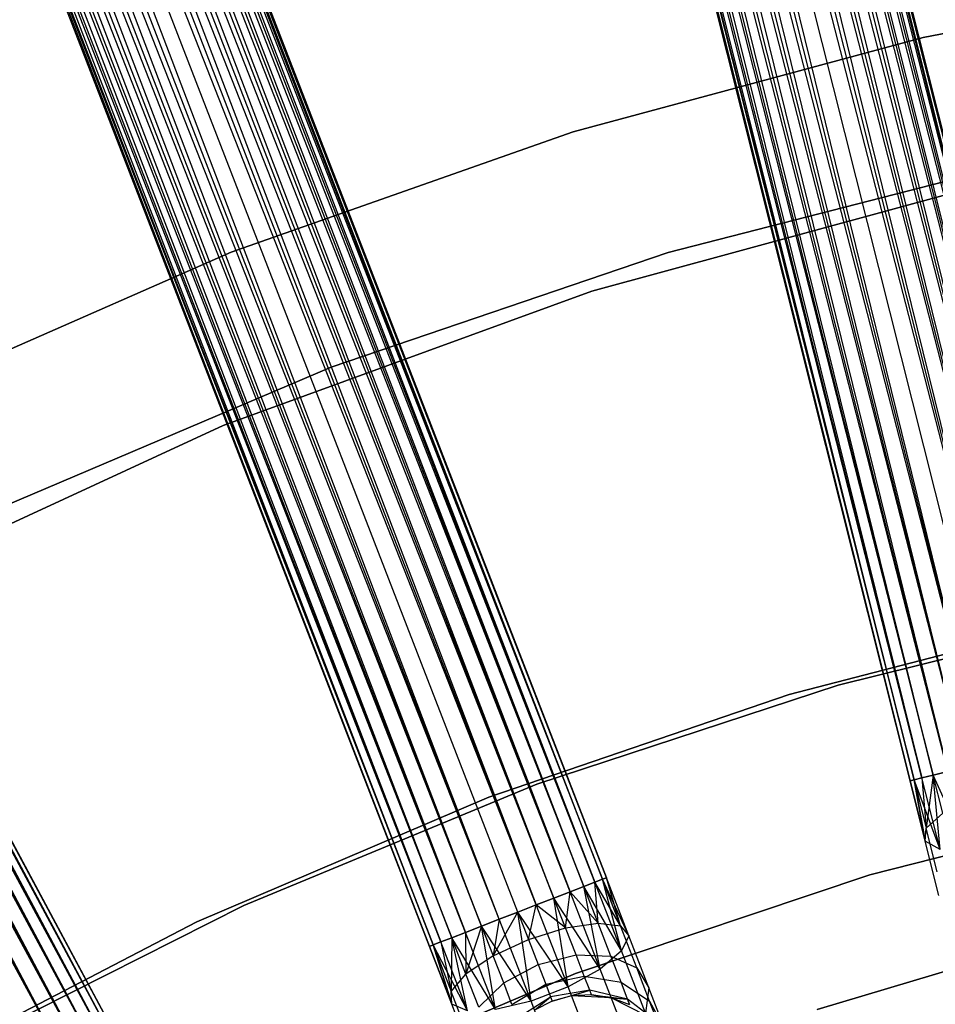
# Model space of a CAD drawing. Extents: x -102 to 102, y -101 to 102.
# Tile 223 of 256: x -21 to -11, y 39 to 50. Entities that reach past the tile are written whole.
import ezdxf

# ---------------------------------------------------------------- set-up
doc = ezdxf.new("R2010")
doc.units = 0
doc.header["$LTSCALE"] = 25.4
doc.layers.get('0').update_dxf_attribs({"linetype": 'CONTINUOUS'})

# ---------------------------------------------------------------- blocks, each defined once
blk = doc.blocks.new('NL2500011659_STL')
at = {"color": 0}
for p, q in [((-18.831, 78.413, -7), (-9.631, 42.182, -7.191)), ((-9.832, 42.132, -6.831), (-18.831, 78.413, -7)), ((-9.832, 42.132, -6.831), (-18.831, 78.413, -7)), ((-9.713, 42.161, -7), (-18.831, 78.413, -7)), ((-9.713, 42.161, -7), (-18.831, 78.413, -7)), ((-18.831, 78.413, -7), (-9.631, 42.182, -7.191)), ((-18.748, 78.434, -7.809), (-9.713, 42.161, -8)), ((-9.588, 42.193, -7.605), (-18.748, 78.434, -7.809)), ((-9.588, 42.193, -7.605), (-18.748, 78.434, -7.809)), ((-9.631, 42.182, -7.809), (-18.748, 78.434, -7.809)), ((-9.631, 42.182, -7.809), (-18.748, 78.434, -7.809)), ((-18.748, 78.434, -7.809), (-9.713, 42.161, -8)), ((-18.706, 78.445, -7.395), (-9.588, 42.193, -7.605)), ((-9.588, 42.193, -7.395), (-18.706, 78.445, -7.395)), ((-18.706, 78.445, -7.395), (-9.588, 42.193, -7.605)), ((-9.631, 42.182, -7.191), (-18.706, 78.445, -7.395)), ((-9.631, 42.182, -7.191), (-18.706, 78.445, -7.395)), ((-9.588, 42.193, -7.395), (-18.706, 78.445, -7.395)), ((-19.101, 78.346, -6.691), (-9.832, 42.132, -6.831)), ((-10.158, 42.049, -6.586), (-19.101, 78.346, -6.691)), ((-10.158, 42.049, -6.586), (-19.101, 78.346, -6.691)), ((-9.983, 42.094, -6.691), (-19.101, 78.346, -6.691)), ((-9.983, 42.094, -6.691), (-19.101, 78.346, -6.691)), ((-19.101, 78.346, -6.691), (-9.832, 42.132, -6.831)), ((-18.95, 78.383, -8.169), (-9.983, 42.094, -8.309)), ((-9.713, 42.161, -8), (-18.95, 78.383, -8.169)), ((-9.713, 42.161, -8), (-18.95, 78.383, -8.169)), ((-9.832, 42.132, -8.169), (-18.95, 78.383, -8.169)), ((-9.832, 42.132, -8.169), (-18.95, 78.383, -8.169)), ((-18.95, 78.383, -8.169), (-9.983, 42.094, -8.309)), ((-19.469, 78.253, -6.522), (-10.158, 42.049, -6.586)), ((-10.351, 42.001, -6.522), (-19.469, 78.253, -6.522)), ((-10.351, 42.001, -6.522), (-19.469, 78.253, -6.522)), ((-19.469, 78.253, -6.522), (-10.158, 42.049, -6.586)), ((-19.276, 78.301, -8.414), (-10.351, 42.001, -8.478)), ((-9.983, 42.094, -8.309), (-19.276, 78.301, -8.414)), ((-9.983, 42.094, -8.309), (-19.276, 78.301, -8.414)), ((-10.158, 42.049, -8.414), (-19.276, 78.301, -8.414)), ((-10.158, 42.049, -8.414), (-19.276, 78.301, -8.414)), ((-19.276, 78.301, -8.414), (-10.351, 42.001, -8.478)), ((-20.065, 78.103, -8.414), (-11.123, 41.807, -8.309)), ((-10.755, 41.9, -8.478), (-20.065, 78.103, -8.414)), ((-10.755, 41.9, -8.478), (-20.065, 78.103, -8.414)), ((-10.947, 41.851, -8.414), (-20.065, 78.103, -8.414)), ((-10.947, 41.851, -8.414), (-20.065, 78.103, -8.414)), ((-20.065, 78.103, -8.414), (-11.123, 41.807, -8.309)), ((-10.947, 41.851, -6.586), (-19.872, 78.151, -6.522)), ((-10.947, 41.851, -6.586), (-19.872, 78.151, -6.522)), ((-10.755, 41.9, -6.522), (-19.872, 78.151, -6.522)), ((-10.755, 41.9, -6.522), (-19.872, 78.151, -6.522)), ((-10.351, 42.001, -8.478), (-19.671, 78.202, -8.5)), ((-10.553, 41.95, -6.5), (-19.671, 78.202, -6.5)), ((-10.553, 41.95, -6.5), (-19.671, 78.202, -6.5)), ((-10.553, 41.95, -8.5), (-19.671, 78.202, -8.5)), ((-10.351, 42.001, -8.478), (-19.671, 78.202, -8.5)), ((-10.553, 41.95, -8.5), (-19.671, 78.202, -8.5)), ((-10.755, 41.9, -8.478), (-19.671, 78.202, -8.5)), ((-10.755, 41.9, -8.478), (-19.671, 78.202, -8.5)), ((-20.391, 78.021, -8.169), (-11.393, 41.739, -8)), ((-11.123, 41.807, -8.309), (-20.391, 78.021, -8.169)), ((-11.123, 41.807, -8.309), (-20.391, 78.021, -8.169)), ((-11.274, 41.769, -8.169), (-20.391, 78.021, -8.169)), ((-11.274, 41.769, -8.169), (-20.391, 78.021, -8.169)), ((-20.391, 78.021, -8.169), (-11.393, 41.739, -8)), ((-20.241, 78.059, -6.691), (-10.947, 41.851, -6.586)), ((-11.274, 41.769, -6.831), (-20.241, 78.059, -6.691)), ((-11.274, 41.769, -6.831), (-20.241, 78.059, -6.691)), ((-11.123, 41.807, -6.691), (-20.241, 78.059, -6.691)), ((-11.123, 41.807, -6.691), (-20.241, 78.059, -6.691)), ((-20.241, 78.059, -6.691), (-10.947, 41.851, -6.586)), ((-11.517, 41.708, -7.395), (-20.635, 77.96, -7.395)), ((-11.517, 41.708, -7.605), (-20.635, 77.96, -7.395)), ((-20.635, 77.96, -7.395), (-11.475, 41.718, -7.191)), ((-11.517, 41.708, -7.605), (-20.635, 77.96, -7.395)), ((-11.517, 41.708, -7.395), (-20.635, 77.96, -7.395)), ((-20.635, 77.96, -7.395), (-11.475, 41.718, -7.191)), ((-20.593, 77.97, -7.809), (-11.517, 41.708, -7.605)), ((-11.393, 41.739, -8), (-20.593, 77.97, -7.809)), ((-11.393, 41.739, -8), (-20.593, 77.97, -7.809)), ((-11.475, 41.718, -7.809), (-20.593, 77.97, -7.809)), ((-11.475, 41.718, -7.809), (-20.593, 77.97, -7.809)), ((-20.593, 77.97, -7.809), (-11.517, 41.708, -7.605)), ((-20.511, 77.991, -7), (-11.274, 41.769, -6.831)), ((-11.475, 41.718, -7.191), (-20.511, 77.991, -7)), ((-11.475, 41.718, -7.191), (-20.511, 77.991, -7)), ((-11.393, 41.739, -7), (-20.511, 77.991, -7)), ((-11.393, 41.739, -7), (-20.511, 77.991, -7)), ((-20.511, 77.991, -7), (-11.274, 41.769, -6.831)), ((-28.246, 75.534, -7.809), (-14.821, 40.646, -8)), ((-14.701, 40.693, -7.605), (-28.246, 75.534, -7.809)), ((-14.701, 40.693, -7.605), (-28.246, 75.534, -7.809)), ((-14.742, 40.677, -7.809), (-28.246, 75.534, -7.809)), ((-14.742, 40.677, -7.809), (-28.246, 75.534, -7.809)), ((-28.246, 75.534, -7.809), (-14.821, 40.646, -8)), ((-28.205, 75.549, -7.395), (-14.701, 40.693, -7.605)), ((-14.701, 40.693, -7.395), (-28.205, 75.549, -7.395)), ((-28.205, 75.549, -7.395), (-14.701, 40.693, -7.605)), ((-14.742, 40.677, -7.191), (-28.205, 75.549, -7.395)), ((-14.742, 40.677, -7.191), (-28.205, 75.549, -7.395)), ((-14.701, 40.693, -7.395), (-28.205, 75.549, -7.395)), ((-28.439, 75.459, -8.169), (-15.081, 40.546, -8.309)), ((-14.821, 40.646, -8), (-28.439, 75.459, -8.169)), ((-14.821, 40.646, -8), (-28.439, 75.459, -8.169)), ((-14.936, 40.602, -8.169), (-28.439, 75.459, -8.169)), ((-14.936, 40.602, -8.169), (-28.439, 75.459, -8.169)), ((-28.439, 75.459, -8.169), (-15.081, 40.546, -8.309)), ((-28.325, 75.503, -7), (-14.742, 40.677, -7.191)), ((-14.936, 40.602, -6.831), (-28.325, 75.503, -7)), ((-14.936, 40.602, -6.831), (-28.325, 75.503, -7)), ((-14.821, 40.646, -7), (-28.325, 75.503, -7)), ((-14.821, 40.646, -7), (-28.325, 75.503, -7)), ((-28.325, 75.503, -7), (-14.742, 40.677, -7.191)), ((-28.753, 75.337, -8.414), (-15.435, 40.409, -8.478)), ((-15.081, 40.546, -8.309), (-28.753, 75.337, -8.414)), ((-15.081, 40.546, -8.309), (-28.753, 75.337, -8.414)), ((-15.25, 40.48, -8.414), (-28.753, 75.337, -8.414)), ((-15.25, 40.48, -8.414), (-28.753, 75.337, -8.414)), ((-28.753, 75.337, -8.414), (-15.435, 40.409, -8.478)), ((-28.584, 75.403, -6.691), (-14.936, 40.602, -6.831)), ((-15.25, 40.48, -6.586), (-28.584, 75.403, -6.691)), ((-15.25, 40.48, -6.586), (-28.584, 75.403, -6.691)), ((-15.081, 40.546, -6.691), (-28.584, 75.403, -6.691)), ((-15.081, 40.546, -6.691), (-28.584, 75.403, -6.691)), ((-28.584, 75.403, -6.691), (-14.936, 40.602, -6.831)), ((-28.938, 75.265, -6.522), (-15.25, 40.48, -6.586)), ((-15.435, 40.409, -6.522), (-28.938, 75.265, -6.522)), ((-15.435, 40.409, -6.522), (-28.938, 75.265, -6.522)), ((-28.938, 75.265, -6.522), (-15.25, 40.48, -6.586)), ((-16.008, 40.187, -6.586), (-29.326, 75.115, -6.522)), ((-16.008, 40.187, -6.586), (-29.326, 75.115, -6.522)), ((-15.823, 40.258, -6.522), (-29.326, 75.115, -6.522)), ((-15.823, 40.258, -6.522), (-29.326, 75.115, -6.522)), ((-15.435, 40.409, -8.478), (-29.132, 75.19, -8.5)), ((-15.629, 40.334, -6.5), (-29.132, 75.19, -6.5)), ((-15.629, 40.334, -6.5), (-29.132, 75.19, -6.5)), ((-15.629, 40.334, -8.5), (-29.132, 75.19, -8.5)), ((-15.435, 40.409, -8.478), (-29.132, 75.19, -8.5)), ((-15.629, 40.334, -8.5), (-29.132, 75.19, -8.5)), ((-15.823, 40.258, -8.478), (-29.132, 75.19, -8.5)), ((-15.823, 40.258, -8.478), (-29.132, 75.19, -8.5)), ((-29.512, 75.043, -8.414), (-16.177, 40.121, -8.309)), ((-15.823, 40.258, -8.478), (-29.512, 75.043, -8.414)), ((-15.823, 40.258, -8.478), (-29.512, 75.043, -8.414)), ((-16.008, 40.187, -8.414), (-29.512, 75.043, -8.414)), ((-16.008, 40.187, -8.414), (-29.512, 75.043, -8.414)), ((-29.512, 75.043, -8.414), (-16.177, 40.121, -8.309)), ((-29.825, 74.922, -8.169), (-16.436, 40.021, -8)), ((-16.177, 40.121, -8.309), (-29.825, 74.922, -8.169)), ((-16.177, 40.121, -8.309), (-29.825, 74.922, -8.169)), ((-16.322, 40.065, -8.169), (-29.825, 74.922, -8.169)), ((-16.322, 40.065, -8.169), (-29.825, 74.922, -8.169)), ((-29.825, 74.922, -8.169), (-16.436, 40.021, -8)), ((-29.68, 74.978, -6.691), (-16.008, 40.187, -6.586)), ((-16.322, 40.065, -6.831), (-29.68, 74.978, -6.691)), ((-16.322, 40.065, -6.831), (-29.68, 74.978, -6.691)), ((-16.177, 40.121, -6.691), (-29.68, 74.978, -6.691)), ((-16.177, 40.121, -6.691), (-29.68, 74.978, -6.691)), ((-29.68, 74.978, -6.691), (-16.008, 40.187, -6.586)), ((-16.556, 39.974, -7.395), (-30.06, 74.831, -7.395)), ((-16.556, 39.974, -7.605), (-30.06, 74.831, -7.395)), ((-30.06, 74.831, -7.395), (-16.516, 39.99, -7.191)), ((-16.556, 39.974, -7.605), (-30.06, 74.831, -7.395)), ((-16.556, 39.974, -7.395), (-30.06, 74.831, -7.395)), ((-30.06, 74.831, -7.395), (-16.516, 39.99, -7.191)), ((-30.019, 74.847, -7.809), (-16.556, 39.974, -7.605)), ((-16.436, 40.021, -8), (-30.019, 74.847, -7.809)), ((-16.436, 40.021, -8), (-30.019, 74.847, -7.809)), ((-16.516, 39.99, -7.809), (-30.019, 74.847, -7.809)), ((-16.516, 39.99, -7.809), (-30.019, 74.847, -7.809)), ((-30.019, 74.847, -7.809), (-16.556, 39.974, -7.605)), ((-29.94, 74.877, -7), (-16.322, 40.065, -6.831)), ((-16.516, 39.99, -7.191), (-29.94, 74.877, -7)), ((-16.516, 39.99, -7.191), (-29.94, 74.877, -7)), ((-16.436, 40.021, -7), (-29.94, 74.877, -7)), ((-16.436, 40.021, -7), (-29.94, 74.877, -7)), ((-29.94, 74.877, -7), (-16.322, 40.065, -6.831)), ((-37.276, 71.509, -7.395), (-19.591, 38.576, -7.605)), ((-19.591, 38.576, -7.395), (-37.276, 71.509, -7.395)), ((-37.276, 71.509, -7.395), (-19.591, 38.576, -7.605)), ((-19.63, 38.555, -7.191), (-37.276, 71.509, -7.395)), ((-19.63, 38.555, -7.191), (-37.276, 71.509, -7.395)), ((-19.591, 38.576, -7.395), (-37.276, 71.509, -7.395)), ((-37.389, 71.448, -7), (-19.63, 38.555, -7.191)), ((-19.813, 38.457, -6.831), (-37.389, 71.448, -7)), ((-19.813, 38.457, -6.831), (-37.389, 71.448, -7)), ((-19.704, 38.515, -7), (-37.389, 71.448, -7)), ((-19.704, 38.515, -7), (-37.389, 71.448, -7)), ((-37.389, 71.448, -7), (-19.63, 38.555, -7.191)), ((-37.314, 71.488, -7.809), (-19.704, 38.515, -8)), ((-19.591, 38.576, -7.605), (-37.314, 71.488, -7.809)), ((-19.591, 38.576, -7.605), (-37.314, 71.488, -7.809)), ((-19.63, 38.555, -7.809), (-37.314, 71.488, -7.809)), ((-19.63, 38.555, -7.809), (-37.314, 71.488, -7.809)), ((-37.314, 71.488, -7.809), (-19.704, 38.515, -8)), ((-37.634, 71.316, -6.691), (-19.813, 38.457, -6.831)), ((-20.109, 38.298, -6.586), (-37.634, 71.316, -6.691)), ((-20.109, 38.298, -6.586), (-37.634, 71.316, -6.691)), ((-19.95, 38.383, -6.691), (-37.634, 71.316, -6.691)), ((-19.95, 38.383, -6.691), (-37.634, 71.316, -6.691)), ((-37.634, 71.316, -6.691), (-19.813, 38.457, -6.831)), ((-37.497, 71.39, -8.169), (-19.95, 38.383, -8.309)), ((-19.704, 38.515, -8), (-37.497, 71.39, -8.169)), ((-19.704, 38.515, -8), (-37.497, 71.39, -8.169)), ((-19.813, 38.457, -8.169), (-37.497, 71.39, -8.169)), ((-19.813, 38.457, -8.169), (-37.497, 71.39, -8.169)), ((-37.497, 71.39, -8.169), (-19.95, 38.383, -8.309)), ((-19.95, 38.383, -8.309), (-37.794, 71.231, -8.414)), ((-19.95, 38.383, -8.309), (-37.794, 71.231, -8.414)), ((-20.109, 38.298, -8.414), (-37.794, 71.231, -8.414)), ((-20.109, 38.298, -8.414), (-37.794, 71.231, -8.414)), ((-37.969, 71.137, -6.522), (-20.109, 38.298, -6.586)), ((-37.969, 71.137, -6.522), (-20.109, 38.298, -6.586)), ((-7.651, 50.212, -308.5), (-11.382, 49.499, -308.5)), ((-11.382, 49.499, -315), (-7.651, 50.212, -315)), ((-7.651, 50.212, -308.5), (-11.382, 49.499, -308.5)), ((-11.382, 49.499, -315), (-7.651, 50.212, -315)), ((-11.382, 49.499, -308.5), (-15.05, 48.509, -308.5)), ((-15.05, 48.509, -315), (-11.382, 49.499, -315)), ((-11.382, 49.499, -308.5), (-15.05, 48.509, -308.5)), ((-15.05, 48.509, -315), (-11.382, 49.499, -315)), ((-11.382, 49.499, -308.5), (-11.382, 49.499, -315)), ((-11.382, 49.499, -308.5), (-11.382, 49.499, -315)), ((-15.05, 48.509, -308.5), (-18.633, 47.247, -308.5)), ((-18.633, 47.247, -315), (-15.05, 48.509, -315)), ((-15.05, 48.509, -308.5), (-18.633, 47.247, -308.5)), ((-18.633, 47.247, -315), (-15.05, 48.509, -315)), ((-15.05, 48.509, -308.5), (-15.05, 48.509, -315)), ((-15.05, 48.509, -308.5), (-15.05, 48.509, -315)), ((-14.053, 47.244, -308.5), (-10.439, 48.173, -308.5)), ((-10.439, 48.173, -315), (-14.053, 47.244, -315)), ((-10.439, 48.173, -315), (-14.053, 47.244, -315)), ((-14.053, 47.244, -308.5), (-10.439, 48.173, -308.5)), ((-10.879, 47.921, -316), (-14.852, 46.841, -316)), ((-14.852, 46.841, -315), (-10.879, 47.921, -315)), ((-14.852, 46.841, -315), (-10.879, 47.921, -315)), ((-10.879, 47.921, -316), (-14.852, 46.841, -316)), ((-18.633, 47.247, -308.5), (-22.113, 45.721, -308.5)), ((-22.113, 45.721, -315), (-18.633, 47.247, -315)), ((-18.633, 47.247, -308.5), (-22.113, 45.721, -308.5)), ((-22.113, 45.721, -315), (-18.633, 47.247, -315)), ((-18.633, 47.247, -308.5), (-18.633, 47.247, -315)), ((-18.633, 47.247, -308.5), (-18.633, 47.247, -315)), ((-17.586, 46.045, -308.5), (-14.053, 47.244, -308.5)), ((-14.053, 47.244, -315), (-17.586, 46.045, -315)), ((-14.053, 47.244, -315), (-17.586, 46.045, -315)), ((-17.586, 46.045, -308.5), (-14.053, 47.244, -308.5)), ((-14.053, 47.244, -315), (-14.053, 47.244, -308.5)), ((-14.053, 47.244, -315), (-14.053, 47.244, -308.5)), ((-14.852, 46.841, -316), (-18.719, 45.433, -316)), ((-18.719, 45.433, -315), (-14.852, 46.841, -315)), ((-18.719, 45.433, -315), (-14.852, 46.841, -315)), ((-14.852, 46.841, -316), (-18.719, 45.433, -316)), ((-14.852, 46.841, -315), (-14.852, 46.841, -316)), ((-14.852, 46.841, -315), (-14.852, 46.841, -316)), ((-21.018, 44.582, -308.5), (-17.586, 46.045, -308.5)), ((-17.586, 46.045, -315), (-21.018, 44.582, -315)), ((-17.586, 46.045, -315), (-21.018, 44.582, -315)), ((-21.018, 44.582, -308.5), (-17.586, 46.045, -308.5)), ((-17.586, 46.045, -315), (-17.586, 46.045, -308.5)), ((-17.586, 46.045, -315), (-17.586, 46.045, -308.5)), ((-18.719, 45.433, -316), (-22.456, 43.706, -316)), ((-22.456, 43.706, -315), (-18.719, 45.433, -315)), ((-22.456, 43.706, -315), (-18.719, 45.433, -315)), ((-18.719, 45.433, -316), (-22.456, 43.706, -316)), ((-18.719, 45.433, -315), (-18.719, 45.433, -316)), ((-18.719, 45.433, -315), (-18.719, 45.433, -316)), ((-9.564, 43.451, 1), (-12.784, 42.613, 1)), ((-12.784, 42.613, 2), (-9.564, 43.451, 2)), ((-9.564, 43.451, 1), (-12.784, 42.613, 1)), ((-12.784, 42.613, 2), (-9.564, 43.451, 2)), ((-9.044, 43.511, 1), (-12.271, 42.712, 1)), ((-12.271, 42.712, -6.5), (-9.044, 43.511, -6.5)), ((-9.044, 43.511, 1), (-12.271, 42.712, 1)), ((-12.271, 42.712, -6.5), (-9.044, 43.511, -6.5)), ((-12.784, 42.613, 1), (-15.934, 41.538, 1)), ((-15.934, 41.538, 2), (-12.784, 42.613, 2)), ((-12.784, 42.613, 1), (-15.934, 41.538, 1)), ((-15.934, 41.538, 2), (-12.784, 42.613, 2)), ((-12.271, 42.712, 1), (-15.429, 41.675, 1)), ((-15.429, 41.675, -6.5), (-12.271, 42.712, -6.5)), ((-12.271, 42.712, 1), (-15.429, 41.675, 1)), ((-15.429, 41.675, -6.5), (-12.271, 42.712, -6.5)), ((-12.784, 42.613, 1), (-12.784, 42.613, 2)), ((-12.784, 42.613, 1), (-12.784, 42.613, 2)), ((-12.271, 42.712, 1), (-12.271, 42.712, -6.5)), ((-12.271, 42.712, 1), (-12.271, 42.712, -6.5)), ((-11.274, 41.769, -8.169), (-11.123, 41.807, -8.309)), ((-11.123, 41.807, -6.691), (-11.274, 41.769, -6.831)), ((-11.123, 41.807, -6.691), (-11.274, 41.769, -6.831)), ((-11.274, 41.769, -8.169), (-11.123, 41.807, -8.309)), ((-11.517, 41.708, -7.605), (-11.475, 41.718, -7.809)), ((-11.475, 41.718, -7.191), (-11.517, 41.708, -7.395)), ((-11.475, 41.718, -7.191), (-11.517, 41.708, -7.395)), ((-11.517, 41.708, -7.605), (-11.475, 41.718, -7.809)), ((-11.359, 41.077, -7.502), (-11.517, 41.708, -7.605)), ((-11.517, 41.708, -7.395), (-11.359, 41.077, -7.502)), ((-11.517, 41.708, -7.395), (-11.359, 41.077, -7.502)), ((-11.359, 41.077, -7.502), (-11.517, 41.708, -7.605)), ((-11.475, 41.718, -7.809), (-11.393, 41.739, -8)), ((-11.393, 41.739, -7), (-11.475, 41.718, -7.191)), ((-11.393, 41.739, -7), (-11.475, 41.718, -7.191)), ((-11.475, 41.718, -7.809), (-11.393, 41.739, -8)), ((-11.204, 40.99, -7.878), (-11.475, 41.718, -7.809)), ((-11.204, 40.99, -7.878), (-11.475, 41.718, -7.809)), ((-11.359, 41.077, -7.502), (-11.475, 41.718, -7.809)), ((-11.359, 41.077, -7.502), (-11.475, 41.718, -7.809)), ((-11.475, 41.718, -7.191), (-11.348, 41.212, -7.108)), ((-11.475, 41.718, -7.191), (-11.348, 41.212, -7.108)), ((-11.475, 41.718, -7.191), (-11.359, 41.077, -7.502)), ((-11.475, 41.718, -7.191), (-11.359, 41.077, -7.502)), ((-11.393, 41.739, -8), (-11.274, 41.769, -8.169)), ((-11.274, 41.769, -6.831), (-11.393, 41.739, -7)), ((-11.274, 41.769, -6.831), (-11.393, 41.739, -7)), ((-11.393, 41.739, -8), (-11.274, 41.769, -8.169)), ((-11.204, 40.99, -7.878), (-11.393, 41.739, -8)), ((-11.204, 40.99, -7.878), (-11.393, 41.739, -8)), ((-11.393, 41.739, -7), (-11.348, 41.212, -7.108)), ((-11.393, 41.739, -7), (-11.348, 41.212, -7.108)), ((-11.274, 41.769, -6.831), (-11.348, 41.212, -7.108)), ((-11.274, 41.769, -6.831), (-11.348, 41.212, -7.108)), ((-10.911, 40.965, -8.172), (-11.274, 41.769, -8.169)), ((-10.911, 40.965, -8.172), (-11.274, 41.769, -8.169)), ((-11.204, 40.99, -7.878), (-11.274, 41.769, -8.169)), ((-11.204, 40.99, -7.878), (-11.274, 41.769, -8.169)), ((-11.173, 41.37, -6.766), (-11.274, 41.769, -6.831)), ((-11.173, 41.37, -6.766), (-11.274, 41.769, -6.831)), ((-15.429, 41.675, 1), (-18.5, 40.404, 1)), ((-18.5, 40.404, -6.5), (-15.429, 41.675, -6.5)), ((-15.429, 41.675, 1), (-18.5, 40.404, 1)), ((-18.5, 40.404, -6.5), (-15.429, 41.675, -6.5)), ((-15.429, 41.675, 1), (-15.429, 41.675, -6.5)), ((-15.429, 41.675, 1), (-15.429, 41.675, -6.5)), ((-15.934, 41.538, 1), (-18.994, 40.23, 1)), ((-18.994, 40.23, 2), (-15.934, 41.538, 2)), ((-15.934, 41.538, 1), (-18.994, 40.23, 1)), ((-18.994, 40.23, 2), (-15.934, 41.538, 2)), ((-15.934, 41.538, 1), (-15.934, 41.538, 2)), ((-15.934, 41.538, 1), (-15.934, 41.538, 2)), ((-11.941, 40.725, 1), (-8.788, 41.521, 1)), ((-8.788, 41.521, -6.5), (-11.941, 40.725, -6.5)), ((-8.788, 41.521, -6.5), (-11.941, 40.725, -6.5)), ((-11.941, 40.725, 1), (-8.788, 41.521, 1)), ((-11.348, 41.212, -7.108), (-11.173, 41.37, -6.766)), ((-11.348, 41.212, -7.108), (-11.173, 41.37, -6.766)), ((-11.359, 41.077, -7.502), (-11.348, 41.212, -7.108)), ((-11.359, 41.077, -7.502), (-11.348, 41.212, -7.108)), ((-11.233, 40.754, -6.868), (-11.348, 41.212, -7.108)), ((-11.233, 40.754, -6.868), (-11.348, 41.212, -7.108)), ((-11.204, 40.99, -7.878), (-11.359, 41.077, -7.502)), ((-11.216, 40.508, -7.203), (-11.359, 41.077, -7.502)), ((-11.204, 40.99, -7.878), (-11.359, 41.077, -7.502)), ((-11.216, 40.508, -7.203), (-11.359, 41.077, -7.502)), ((-15.024, 39.691, 1), (-11.941, 40.725, 1)), ((-11.941, 40.725, -6.5), (-15.024, 39.691, -6.5)), ((-11.941, 40.725, -6.5), (-15.024, 39.691, -6.5)), ((-15.024, 39.691, 1), (-11.941, 40.725, 1)), ((-14.742, 40.677, -7.191), (-14.821, 40.646, -7)), ((-14.821, 40.646, -8), (-14.742, 40.677, -7.809)), ((-14.821, 40.646, -8), (-14.742, 40.677, -7.809)), ((-14.742, 40.677, -7.191), (-14.821, 40.646, -7)), ((-14.701, 40.693, -7.395), (-14.742, 40.677, -7.191)), ((-14.742, 40.677, -7.809), (-14.701, 40.693, -7.605)), ((-14.742, 40.677, -7.809), (-14.701, 40.693, -7.605)), ((-14.701, 40.693, -7.395), (-14.742, 40.677, -7.191)), ((-14.553, 40.19, -7.108), (-14.742, 40.677, -7.191)), ((-14.553, 40.19, -7.108), (-14.742, 40.677, -7.191)), ((-14.466, 40.086, -7.502), (-14.742, 40.677, -7.809)), ((-14.466, 40.086, -7.502), (-14.742, 40.677, -7.809)), ((-14.542, 39.926, -7.878), (-14.742, 40.677, -7.809)), ((-14.542, 39.926, -7.878), (-14.742, 40.677, -7.809)), ((-14.553, 40.19, -7.108), (-14.701, 40.693, -7.395)), ((-14.553, 40.19, -7.108), (-14.701, 40.693, -7.395)), ((-14.466, 40.086, -7.502), (-14.701, 40.693, -7.395)), ((-14.466, 40.086, -7.502), (-14.701, 40.693, -7.605)), ((-14.466, 40.086, -7.502), (-14.701, 40.693, -7.395)), ((-14.466, 40.086, -7.502), (-14.701, 40.693, -7.605)), ((-11.941, 40.725, -6.5), (-11.941, 40.725, 1)), ((-11.941, 40.725, -6.5), (-11.941, 40.725, 1)), ((-15.081, 40.546, -6.691), (-15.25, 40.48, -6.586)), ((-15.25, 40.48, -8.414), (-15.081, 40.546, -8.309)), ((-15.25, 40.48, -8.414), (-15.081, 40.546, -8.309)), ((-15.081, 40.546, -6.691), (-15.25, 40.48, -6.586)), ((-15.128, 40.167, -6.533), (-15.081, 40.546, -6.691)), ((-15.128, 40.167, -6.533), (-15.081, 40.546, -6.691)), ((-14.936, 40.602, -6.831), (-15.081, 40.546, -6.691)), ((-15.081, 40.546, -8.309), (-14.936, 40.602, -8.169)), ((-15.081, 40.546, -8.309), (-14.936, 40.602, -8.169)), ((-14.936, 40.602, -6.831), (-15.081, 40.546, -6.691)), ((-14.787, 40.218, -6.766), (-15.081, 40.546, -6.691)), ((-14.787, 40.218, -6.766), (-15.081, 40.546, -6.691)), ((-14.767, 39.736, -8.172), (-15.081, 40.546, -8.309)), ((-14.767, 39.736, -8.172), (-15.081, 40.546, -8.309)), ((-14.821, 40.646, -7), (-14.936, 40.602, -6.831)), ((-14.936, 40.602, -8.169), (-14.821, 40.646, -8)), ((-14.936, 40.602, -8.169), (-14.821, 40.646, -8)), ((-14.821, 40.646, -7), (-14.936, 40.602, -6.831)), ((-14.787, 40.218, -6.766), (-14.936, 40.602, -6.831)), ((-14.787, 40.218, -6.766), (-14.936, 40.602, -6.831)), ((-14.542, 39.926, -7.878), (-14.936, 40.602, -8.169)), ((-14.542, 39.926, -7.878), (-14.936, 40.602, -8.169)), ((-14.767, 39.736, -8.172), (-14.936, 40.602, -8.169)), ((-14.767, 39.736, -8.172), (-14.936, 40.602, -8.169)), ((-14.787, 40.218, -6.766), (-14.821, 40.646, -7)), ((-14.787, 40.218, -6.766), (-14.821, 40.646, -7)), ((-14.553, 40.19, -7.108), (-14.821, 40.646, -7)), ((-14.553, 40.19, -7.108), (-14.821, 40.646, -7)), ((-14.542, 39.926, -7.878), (-14.821, 40.646, -8)), ((-14.542, 39.926, -7.878), (-14.821, 40.646, -8)), ((-15.25, 40.48, -6.586), (-15.435, 40.409, -6.522)), ((-15.435, 40.409, -8.478), (-15.25, 40.48, -8.414)), ((-15.435, 40.409, -8.478), (-15.25, 40.48, -8.414)), ((-15.25, 40.48, -6.586), (-15.435, 40.409, -6.522)), ((-15.128, 40.167, -6.533), (-15.25, 40.48, -6.586)), ((-15.128, 40.167, -6.533), (-15.25, 40.48, -6.586)), ((-14.767, 39.736, -8.172), (-15.25, 40.48, -8.414)), ((-14.767, 39.736, -8.172), (-15.25, 40.48, -8.414)), ((-15.102, 39.55, -8.332), (-15.25, 40.48, -8.414)), ((-15.102, 39.55, -8.332), (-15.25, 40.48, -8.414)), ((-18.5, 40.404, 1), (-21.468, 38.907, 1)), ((-21.468, 38.907, -6.5), (-18.5, 40.404, -6.5)), ((-18.5, 40.404, 1), (-21.468, 38.907, 1)), ((-21.468, 38.907, -6.5), (-18.5, 40.404, -6.5)), ((-18.5, 40.404, 1), (-18.5, 40.404, -6.5)), ((-18.5, 40.404, 1), (-18.5, 40.404, -6.5)), ((-15.435, 40.409, -6.522), (-15.629, 40.334, -6.5)), ((-15.629, 40.334, -8.5), (-15.435, 40.409, -8.478)), ((-15.435, 40.409, -6.522), (-15.629, 40.334, -6.5)), ((-15.629, 40.334, -8.5), (-15.435, 40.409, -8.478)), ((-15.517, 40.045, -6.451), (-15.435, 40.409, -6.522)), ((-15.517, 40.045, -6.451), (-15.435, 40.409, -6.522)), ((-15.128, 40.167, -6.533), (-15.435, 40.409, -6.522)), ((-15.128, 40.167, -6.533), (-15.435, 40.409, -6.522)), ((-15.102, 39.55, -8.332), (-15.435, 40.409, -8.478)), ((-15.102, 39.55, -8.332), (-15.435, 40.409, -8.478)), ((-16.008, 40.187, -8.414), (-15.823, 40.258, -8.478)), ((-15.823, 40.258, -6.522), (-16.008, 40.187, -6.586)), ((-15.823, 40.258, -6.522), (-16.008, 40.187, -6.586)), ((-16.008, 40.187, -8.414), (-15.823, 40.258, -8.478)), ((-15.887, 39.874, -6.533), (-15.629, 40.334, -6.5)), ((-15.887, 39.874, -6.533), (-15.629, 40.334, -6.5)), ((-15.823, 40.258, -6.522), (-15.887, 39.874, -6.533)), ((-15.823, 40.258, -6.522), (-15.887, 39.874, -6.533)), ((-15.823, 40.258, -8.478), (-15.629, 40.334, -8.5)), ((-15.629, 40.334, -6.5), (-15.823, 40.258, -6.522)), ((-15.629, 40.334, -6.5), (-15.823, 40.258, -6.522)), ((-15.823, 40.258, -8.478), (-15.629, 40.334, -8.5)), ((-15.49, 39.4, -8.332), (-15.823, 40.258, -8.478)), ((-15.49, 39.4, -8.332), (-15.823, 40.258, -8.478)), ((-15.629, 40.334, -6.5), (-15.517, 40.045, -6.451)), ((-15.102, 39.55, -8.332), (-15.629, 40.334, -8.5)), ((-15.102, 39.55, -8.332), (-15.629, 40.334, -8.5)), ((-15.49, 39.4, -8.332), (-15.629, 40.334, -8.5)), ((-15.49, 39.4, -8.332), (-15.629, 40.334, -8.5)), ((-15.629, 40.334, -6.5), (-15.517, 40.045, -6.451)), ((-18.994, 40.23, 1), (-21.947, 38.696, 1)), ((-21.947, 38.696, 2), (-18.994, 40.23, 2)), ((-18.994, 40.23, 1), (-21.947, 38.696, 1)), ((-21.947, 38.696, 2), (-18.994, 40.23, 2)), ((-18.994, 40.23, 1), (-18.994, 40.23, 2)), ((-18.994, 40.23, 1), (-18.994, 40.23, 2)), ((-16.177, 40.121, -8.309), (-16.008, 40.187, -8.414)), ((-16.008, 40.187, -6.586), (-16.177, 40.121, -6.691)), ((-16.008, 40.187, -6.586), (-16.177, 40.121, -6.691)), ((-16.177, 40.121, -8.309), (-16.008, 40.187, -8.414)), ((-16.008, 40.187, -6.586), (-16.173, 39.682, -6.766)), ((-16.008, 40.187, -6.586), (-16.173, 39.682, -6.766)), ((-15.49, 39.4, -8.332), (-16.008, 40.187, -8.414)), ((-15.49, 39.4, -8.332), (-16.008, 40.187, -8.414)), ((-15.863, 39.312, -8.172), (-16.008, 40.187, -8.414)), ((-15.863, 39.312, -8.172), (-16.008, 40.187, -8.414)), ((-16.008, 40.187, -6.586), (-15.887, 39.874, -6.533)), ((-16.008, 40.187, -6.586), (-15.887, 39.874, -6.533)), ((-15.517, 40.045, -6.451), (-15.128, 40.167, -6.533)), ((-15.517, 40.045, -6.451), (-15.128, 40.167, -6.533)), ((-15.128, 40.167, -6.533), (-14.787, 40.218, -6.766)), ((-15.128, 40.167, -6.533), (-14.787, 40.218, -6.766)), ((-15.019, 39.885, -6.379), (-15.128, 40.167, -6.533)), ((-15.019, 39.885, -6.379), (-15.128, 40.167, -6.533)), ((-14.787, 40.218, -6.766), (-14.553, 40.19, -7.108)), ((-14.653, 39.873, -6.577), (-14.787, 40.218, -6.766)), ((-14.653, 39.873, -6.577), (-14.787, 40.218, -6.766)), ((-14.787, 40.218, -6.766), (-14.553, 40.19, -7.108)), ((-14.553, 40.19, -7.108), (-14.466, 40.086, -7.502)), ((-14.383, 39.75, -6.868), (-14.553, 40.19, -7.108)), ((-14.383, 39.75, -6.868), (-14.553, 40.19, -7.108)), ((-14.553, 40.19, -7.108), (-14.466, 40.086, -7.502)), ((-16.436, 40.021, -8), (-16.322, 40.065, -8.169)), ((-16.322, 40.065, -6.831), (-16.436, 40.021, -7)), ((-16.322, 40.065, -6.831), (-16.436, 40.021, -7)), ((-16.436, 40.021, -8), (-16.322, 40.065, -8.169)), ((-16.322, 40.065, -6.831), (-16.327, 39.503, -7.108)), ((-16.322, 40.065, -6.831), (-16.327, 39.503, -7.108)), ((-16.322, 40.065, -8.169), (-16.177, 40.121, -8.309)), ((-16.177, 40.121, -6.691), (-16.322, 40.065, -6.831)), ((-16.177, 40.121, -6.691), (-16.322, 40.065, -6.831)), ((-16.322, 40.065, -8.169), (-16.177, 40.121, -8.309)), ((-15.863, 39.312, -8.172), (-16.322, 40.065, -8.169)), ((-15.863, 39.312, -8.172), (-16.322, 40.065, -8.169)), ((-16.157, 39.3, -7.878), (-16.322, 40.065, -8.169)), ((-16.157, 39.3, -7.878), (-16.322, 40.065, -8.169)), ((-16.173, 39.682, -6.766), (-16.322, 40.065, -6.831)), ((-16.173, 39.682, -6.766), (-16.322, 40.065, -6.831)), ((-15.863, 39.312, -8.172), (-16.177, 40.121, -8.309)), ((-15.863, 39.312, -8.172), (-16.177, 40.121, -8.309)), ((-16.177, 40.121, -6.691), (-16.173, 39.682, -6.766)), ((-16.177, 40.121, -6.691), (-16.173, 39.682, -6.766)), ((-15.887, 39.874, -6.533), (-15.517, 40.045, -6.451)), ((-15.887, 39.874, -6.533), (-15.517, 40.045, -6.451)), ((-15.517, 40.045, -6.451), (-15.416, 39.785, -6.309)), ((-15.517, 40.045, -6.451), (-15.416, 39.785, -6.309)), ((-14.466, 40.086, -7.502), (-14.542, 39.926, -7.878)), ((-14.466, 40.086, -7.502), (-14.542, 39.926, -7.878)), ((-14.255, 39.539, -7.203), (-14.466, 40.086, -7.502)), ((-14.255, 39.539, -7.203), (-14.466, 40.086, -7.502)), ((-16.556, 39.974, -7.605), (-16.516, 39.99, -7.809)), ((-16.516, 39.99, -7.191), (-16.556, 39.974, -7.395)), ((-16.516, 39.99, -7.191), (-16.556, 39.974, -7.395)), ((-16.556, 39.974, -7.605), (-16.516, 39.99, -7.809)), ((-16.321, 39.368, -7.502), (-16.556, 39.974, -7.605)), ((-16.556, 39.974, -7.395), (-16.321, 39.368, -7.502)), ((-16.556, 39.974, -7.395), (-16.321, 39.368, -7.502)), ((-16.321, 39.368, -7.502), (-16.556, 39.974, -7.605)), ((-16.516, 39.99, -7.809), (-16.436, 40.021, -8)), ((-16.436, 40.021, -7), (-16.516, 39.99, -7.191)), ((-16.436, 40.021, -7), (-16.516, 39.99, -7.191)), ((-16.516, 39.99, -7.809), (-16.436, 40.021, -8)), ((-16.157, 39.3, -7.878), (-16.516, 39.99, -7.809)), ((-16.157, 39.3, -7.878), (-16.516, 39.99, -7.809)), ((-16.321, 39.368, -7.502), (-16.516, 39.99, -7.809)), ((-16.321, 39.368, -7.502), (-16.516, 39.99, -7.809)), ((-16.516, 39.99, -7.191), (-16.327, 39.503, -7.108)), ((-16.516, 39.99, -7.191), (-16.327, 39.503, -7.108)), ((-16.516, 39.99, -7.191), (-16.321, 39.368, -7.502)), ((-16.516, 39.99, -7.191), (-16.321, 39.368, -7.502)), ((-16.157, 39.3, -7.878), (-16.436, 40.021, -8)), ((-16.157, 39.3, -7.878), (-16.436, 40.021, -8)), ((-16.436, 40.021, -7), (-16.327, 39.503, -7.108)), ((-16.436, 40.021, -7), (-16.327, 39.503, -7.108)), ((-15.887, 39.874, -6.533), (-16.173, 39.682, -6.766)), ((-15.887, 39.874, -6.533), (-16.173, 39.682, -6.766)), ((-15.777, 39.591, -6.379), (-15.887, 39.874, -6.533)), ((-15.777, 39.591, -6.379), (-15.887, 39.874, -6.533)), ((-15.416, 39.785, -6.309), (-15.019, 39.885, -6.379)), ((-15.416, 39.785, -6.309), (-15.019, 39.885, -6.379)), ((-15.019, 39.885, -6.379), (-14.653, 39.873, -6.577)), ((-14.932, 39.661, -6.139), (-15.019, 39.885, -6.379)), ((-14.932, 39.661, -6.139), (-15.019, 39.885, -6.379)), ((-15.019, 39.885, -6.379), (-14.653, 39.873, -6.577)), ((-14.542, 39.926, -7.878), (-14.767, 39.736, -8.172)), ((-14.542, 39.926, -7.878), (-14.767, 39.736, -8.172)), ((-14.653, 39.873, -6.577), (-14.383, 39.75, -6.868)), ((-14.547, 39.598, -6.282), (-14.653, 39.873, -6.577)), ((-14.547, 39.598, -6.282), (-14.653, 39.873, -6.577)), ((-14.653, 39.873, -6.577), (-14.383, 39.75, -6.868)), ((-14.29, 39.276, -7.523), (-14.542, 39.926, -7.878)), ((-14.29, 39.276, -7.523), (-14.542, 39.926, -7.878)), ((-15.777, 39.591, -6.379), (-15.416, 39.785, -6.309)), ((-15.777, 39.591, -6.379), (-15.416, 39.785, -6.309)), ((-15.416, 39.785, -6.309), (-15.337, 39.579, -6.088)), ((-15.416, 39.785, -6.309), (-15.337, 39.579, -6.088)), ((-14.767, 39.736, -8.172), (-15.102, 39.55, -8.332)), ((-14.767, 39.736, -8.172), (-15.102, 39.55, -8.332)), ((-14.484, 39.006, -7.773), (-14.767, 39.736, -8.172)), ((-14.484, 39.006, -7.773), (-14.767, 39.736, -8.172)), ((-14.383, 39.75, -6.868), (-14.255, 39.539, -7.203)), ((-14.248, 39.401, -6.494), (-14.383, 39.75, -6.868)), ((-14.248, 39.401, -6.494), (-14.383, 39.75, -6.868)), ((-14.383, 39.75, -6.868), (-14.255, 39.539, -7.203)), ((-12.491, 39.314), (-10.98, 39.763)), ((-10.98, 39.763, -2), (-12.491, 39.314, -2)), ((-10.98, 39.763, -2), (-12.491, 39.314, -2)), ((-12.491, 39.314), (-10.98, 39.763)), ((-18.018, 38.423, 1), (-15.024, 39.691, 1)), ((-15.024, 39.691, -6.5), (-18.018, 38.423, -6.5)), ((-15.024, 39.691, -6.5), (-18.018, 38.423, -6.5)), ((-18.018, 38.423, 1), (-15.024, 39.691, 1)), ((-16.327, 39.503, -7.108), (-16.173, 39.682, -6.766)), ((-16.327, 39.503, -7.108), (-16.173, 39.682, -6.766)), ((-16.039, 39.336, -6.577), (-16.173, 39.682, -6.766)), ((-16.039, 39.336, -6.577), (-16.173, 39.682, -6.766)), ((-15.337, 39.579, -6.088), (-14.932, 39.661, -6.139)), ((-15.337, 39.579, -6.088), (-14.932, 39.661, -6.139)), ((-15.024, 39.691, -6.5), (-15.024, 39.691, 1)), ((-15.024, 39.691, -6.5), (-15.024, 39.691, 1)), ((-14.932, 39.661, -6.139), (-14.547, 39.598, -6.282)), ((-14.876, 39.517, -5.836), (-14.932, 39.661, -6.139)), ((-14.876, 39.517, -5.836), (-14.932, 39.661, -6.139)), ((-14.932, 39.661, -6.139), (-14.547, 39.598, -6.282)), ((-16.039, 39.336, -6.577), (-15.777, 39.591, -6.379)), ((-16.039, 39.336, -6.577), (-15.777, 39.591, -6.379)), ((-15.691, 39.367, -6.139), (-15.777, 39.591, -6.379)), ((-15.691, 39.367, -6.139), (-15.777, 39.591, -6.379)), ((-15.691, 39.367, -6.139), (-15.337, 39.579, -6.088)), ((-15.691, 39.367, -6.139), (-15.337, 39.579, -6.088)), ((-15.102, 39.55, -8.332), (-15.49, 39.4, -8.332)), ((-15.102, 39.55, -8.332), (-15.49, 39.4, -8.332)), ((-15.337, 39.579, -6.088), (-15.285, 39.447, -5.809)), ((-15.337, 39.579, -6.088), (-15.285, 39.447, -5.809)), ((-14.876, 39.517, -5.836), (-15.285, 39.447, -5.809)), ((-14.876, 39.517, -5.836), (-15.285, 39.447, -5.809)), ((-15.268, 39.401, -5.5), (-14.876, 39.517, -5.836)), ((-15.268, 39.401, -5.5), (-14.876, 39.517, -5.836)), ((-14.803, 38.776, -7.909), (-15.102, 39.55, -8.332)), ((-14.803, 38.776, -7.909), (-15.102, 39.55, -8.332)), ((-15.066, 39.456, -5.5), (-14.876, 39.517, -5.836)), ((-15.066, 39.456, -5.5), (-14.876, 39.517, -5.836)), ((-14.857, 39.467, -5.5), (-14.876, 39.517, -5.836)), ((-14.857, 39.467, -5.5), (-14.876, 39.517, -5.836)), ((-14.479, 39.422, -5.911), (-14.876, 39.517, -5.836)), ((-14.479, 39.422, -5.911), (-14.876, 39.517, -5.836)), ((-14.547, 39.598, -6.282), (-14.248, 39.401, -6.494)), ((-14.479, 39.422, -5.911), (-14.547, 39.598, -6.282)), ((-14.479, 39.422, -5.911), (-14.547, 39.598, -6.282)), ((-14.547, 39.598, -6.282), (-14.248, 39.401, -6.494)), ((-14.255, 39.539, -7.203), (-14.29, 39.276, -7.523)), ((-14.255, 39.539, -7.203), (-14.29, 39.276, -7.523)), ((-14.086, 39.105, -6.737), (-14.255, 39.539, -7.203)), ((-14.086, 39.105, -6.737), (-14.255, 39.539, -7.203)), ((-16.321, 39.368, -7.502), (-16.327, 39.503, -7.108)), ((-16.157, 39.063, -6.868), (-16.327, 39.503, -7.108)), ((-16.321, 39.368, -7.502), (-16.327, 39.503, -7.108)), ((-16.157, 39.063, -6.868), (-16.327, 39.503, -7.108)), ((-15.635, 39.223, -5.836), (-15.285, 39.447, -5.809)), ((-15.635, 39.223, -5.836), (-15.285, 39.447, -5.809)), ((-15.454, 39.306, -5.5), (-15.285, 39.447, -5.809)), ((-15.454, 39.306, -5.5), (-15.285, 39.447, -5.809)), ((-15.285, 39.447, -5.809), (-15.268, 39.401, -5.5)), ((-15.285, 39.447, -5.809), (-15.268, 39.401, -5.5)), ((-15.066, 39.456, 0), (-15.268, 39.401, 0)), ((-15.066, 39.456, -5.5), (-15.268, 39.401, -5.5)), ((-15.066, 39.456, 0), (-15.268, 39.401, 0)), ((-15.066, 39.456, -5.5), (-15.268, 39.401, -5.5)), ((-14.857, 39.467, -5.5), (-15.066, 39.456, 0)), ((-14.857, 39.467, -5.5), (-15.066, 39.456, 0)), ((-14.857, 39.467, -5.5), (-15.066, 39.456, -5.5)), ((-14.857, 39.467, -5.5), (-15.066, 39.456, -5.5)), ((-14.65, 39.435, 0), (-15.066, 39.456, 0)), ((-14.65, 39.435, 0), (-15.066, 39.456, 0)), ((-15.066, 39.456, -5.5), (-15.066, 39.456, 0)), ((-15.066, 39.456, -5.5), (-15.066, 39.456, 0)), ((-14.65, 39.435, -5.5), (-14.857, 39.467, -5.5)), ((-14.857, 39.467, -5.5), (-14.65, 39.435, 0)), ((-14.857, 39.467, -5.5), (-14.65, 39.435, 0)), ((-14.857, 39.467, -5.5), (-14.479, 39.422, -5.911)), ((-14.65, 39.435, -5.5), (-14.857, 39.467, -5.5)), ((-14.857, 39.467, -5.5), (-14.479, 39.422, -5.911)), ((-14.279, 39.248, 0), (-14.65, 39.435, 0)), ((-14.455, 39.361, -5.5), (-14.65, 39.435, 0)), ((-14.279, 39.248, 0), (-14.65, 39.435, 0)), ((-14.455, 39.361, -5.5), (-14.65, 39.435, -5.5)), ((-14.65, 39.435, -5.5), (-14.65, 39.435, 0)), ((-14.455, 39.361, -5.5), (-14.65, 39.435, 0)), ((-14.65, 39.435, -5.5), (-14.65, 39.435, 0)), ((-14.65, 39.435, -5.5), (-14.479, 39.422, -5.911)), ((-14.65, 39.435, -5.5), (-14.479, 39.422, -5.911)), ((-14.455, 39.361, -5.5), (-14.65, 39.435, -5.5)), ((-14.455, 39.361, -5.5), (-14.479, 39.422, -5.911)), ((-14.455, 39.361, -5.5), (-14.479, 39.422, -5.911)), ((-14.161, 39.177, -6.023), (-14.479, 39.422, -5.911)), ((-14.161, 39.177, -6.023), (-14.479, 39.422, -5.911)), ((-16.157, 39.3, -7.878), (-16.321, 39.368, -7.502)), ((-16.109, 38.821, -7.203), (-16.321, 39.368, -7.502)), ((-16.157, 39.3, -7.878), (-16.321, 39.368, -7.502)), ((-16.109, 38.821, -7.203), (-16.321, 39.368, -7.502)), ((-15.49, 39.4, -8.332), (-15.863, 39.312, -8.172)), ((-15.49, 39.4, -8.332), (-15.863, 39.312, -8.172)), ((-15.19, 38.626, -7.909), (-15.49, 39.4, -8.332)), ((-15.19, 38.626, -7.909), (-15.49, 39.4, -8.332)), ((-15.268, 39.401, 0), (-15.454, 39.306, 0)), ((-15.268, 39.401, -5.5), (-15.454, 39.306, -5.5)), ((-15.268, 39.401, 0), (-15.454, 39.306, 0)), ((-15.268, 39.401, -5.5), (-15.454, 39.306, -5.5)), ((-15.268, 39.401, -5.5), (-15.268, 39.401, 0)), ((-15.268, 39.401, -5.5), (-15.268, 39.401, 0)), ((-14.248, 39.401, -6.494), (-14.086, 39.105, -6.737)), ((-14.161, 39.177, -6.023), (-14.248, 39.401, -6.494)), ((-14.161, 39.177, -6.023), (-14.248, 39.401, -6.494)), ((-14.248, 39.401, -6.494), (-14.086, 39.105, -6.737))]:
    blk.add_line(p, q, dxfattribs=at)

msp = doc.modelspace()

# ---------------------------------------------------------------- block references
at = {"color": 0}
msp.add_blockref('NL2500011659_STL', (0, 0), dxfattribs=at)

doc.saveas('drawing.dxf')
